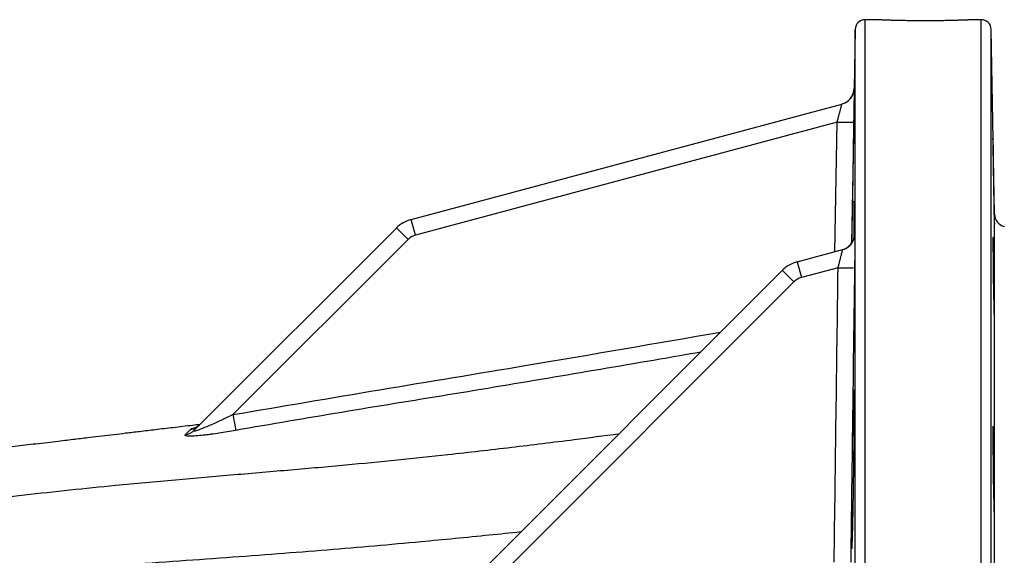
# Model space of a CAD drawing. Header units: millimetres. Extents: x 1936 to 15946, y 2394 to 14725.
# Tile 14 of 24: x 8834 to 10321, y 5361 to 6170. Entities that reach past the tile are written whole.
import ezdxf

# ---------------------------------------------------------------- set-up
doc = ezdxf.new("R2010")
doc.units = ezdxf.units.MM
doc.header["$LTSCALE"] = 5

msp = doc.modelspace()

# ---------------------------------------------------------------- linework, layer by layer
at = {"color": 7, "linetype": 'Continuous', "lineweight": 25}
for p, q in [((10136.1, 6169.9), (10110.8, 6169.9)), ((10286.3, 6169.9), (10265.9, 6169.9)), ((10095.8, 6155.2), (10094.3, 6066.2)), ((10306.2, 5876.4), (10301.3, 6155.2)), ((9425.1, 5868.2), (10075.8, 6042.5)), ((10068.5, 6015.2), (9431.5, 5844.5)), ((9431.5, 5844.5), (9425.1, 5868.2)), ((9097.2, 5549.8), (9402.7, 5855.2)), ((9420.3, 5838), (9155.6, 5573.3)), ((10008.1, 5804.1), (10076.6, 5822.5)), ((10008.1, 5804.1), (10014.5, 5780.4)), ((9260, 5065.5), (9985.7, 5791.2)), ((10070, 5795.2), (10014.5, 5780.4)), ((10003.3, 5773.9), (9220, 4990.7))]:
    msp.add_line(p, q, dxfattribs=at)
at = {"color": 8, "linetype": 'Continuous', "lineweight": 25}
for p, q in [((10110.8, 4394.9), (10110.8, 6169.9)), ((10286.3, 4394.9), (10286.3, 6169.9)), ((10095.8, 4394.9), (10095.8, 6155.2)), ((10301.3, 4394.9), (10301.3, 6155.2)), ((10094.1, 6063.7), (10094.3, 6066.2)), ((10065.1, 5819.4), (10068.5, 6015.2)), ((10306.2, 4394.9), (10306.2, 5876.4)), ((10094.6, 5845.6), (10094.7, 5846.1))]:
    msp.add_line(p, q, dxfattribs=at)
at = {"color": 8, "linetype": 'Continuous', "lineweight": 25, "flags": 128}
msp.add_lwpolyline([(10093.4, 6015.2), (10092.5, 5965.2), (10090.2, 5832.3)], dxfattribs=at)
at = {"color": 7, "linetype": 'Continuous', "lineweight": 25, "flags": 128}
for points in [[(9420.3, 5838), (9416.8, 5841.4), (9413.6, 5844.7), (9410.5, 5847.7), (9407.9, 5850.3), (9405.7, 5852.4), (9404.1, 5854), (9403.1, 5854.9), (9402.7, 5855.2)], [(9985.7, 5791.2), (9986, 5790.8), (9987.1, 5789.9), (9988.7, 5788.3), (9990.9, 5786.2), (9993.5, 5783.6), (9996.6, 5780.6), (9999.8, 5777.3), (10003.3, 5773.9)], [(9155.6, 5573.3), (9156.3, 5569), (9157.1, 5564.9), (9157.8, 5561), (9158.4, 5557.5), (9158.9, 5554.6), (9159.3, 5552.2), (9159.7, 5550.4), (9159.8, 5549.4)]]:
    msp.add_lwpolyline(points, dxfattribs=at)
at = {"color": 7, "linetype": 'Continuous', "lineweight": 25}
for centre, radius, start, end in [((10110.8, 6154.9), 15, 90, 179), ((10286.3, 6154.9), 15, 1, 90), ((10069.3, 6066.7), 25, 285, 358.9719), ((10069.3, 6066.7), 25, 285, 353.0995), ((10081.2, 6386.2), 371.2, 268.0461, 271.8876), ((10326.2, 5876.7), 20, 181, 255.1663), ((9438, 5819.9), 50, 105, 135), ((9437.9, 5820.3), 25, 105, 135), ((10069.7, 5846.5), 25, 285, 308.7076), ((10070.1, 5846.6), 25, 285, 308.8234), ((10021, 5755.8), 50, 105, 135), ((10081.5, 6174), 378.9, 268.2642, 272.0278), ((10020.9, 5756.2), 25, 105, 135), ((9080.4, 5566.7), 23.9, 278.4196, 314.9263), ((9088, 5575.2), 24.5, 278.2621, 314.9674)]:
    msp.add_arc(centre, radius, start, end, dxfattribs=at)
at = {"color": 8, "linetype": 'Continuous', "lineweight": 25}
for centre, start, end in [((10070.1, 5846.6), 308.8238, 359.1587), ((10069.7, 5846.5), 308.708, 359.1452)]:
    msp.add_arc(centre, 25, start, end, dxfattribs=at)
at = {"color": 7, "linetype": 'Continuous', "lineweight": 25}
for points, knots in [([(10136.1, 6169.9), (10136.3, 6169.9), (10136.6, 6169.9), (10139.4, 6169.8), (10143.9, 6169.6), (10150, 6169.4), (10157.6, 6169.2), (10166.4, 6169), (10176.2, 6168.9), (10186.6, 6168.8), (10197.6, 6168.7), (10208.5, 6168.7), (10219.3, 6168.8), (10229.6, 6168.9), (10239.1, 6169.1), (10247.4, 6169.3), (10254.5, 6169.5), (10260, 6169.7), (10263.9, 6169.8), (10265.9, 6169.9), (10265.9, 6169.9), (10265.9, 6169.9)], [0, 0, 0, 0, 0.052903, 0.107341, 0.160243, 0.214679, 0.267604, 0.322062, 0.375001, 0.429476, 0.48239, 0.536841, 0.589731, 0.644154, 0.697057, 0.751493, 0.804427, 0.858896, 0.911829, 0.9663, 1, 1, 1, 1]), ([(10094.3, 6066.2), (10094.3, 6066.2), (10094.3, 6066.2), (10094.3, 6065.8), (10094.3, 6065.6), (10094.3, 6064.5), (10094.2, 6063.5), (10094.2, 6061.6), (10094.2, 6060.8), (10094.2, 6059.2), (10094.1, 6058.3), (10094.1, 6055.5), (10094.1, 6053.4), (10094, 6049.8), (10094, 6048.5), (10093.9, 6045.9), (10093.9, 6044.6), (10093.8, 6040.4), (10093.8, 6037.5), (10093.7, 6032.9), (10093.7, 6031.4), (10093.6, 6028.2), (10093.6, 6026.6), (10093.5, 6021.8), (10093.5, 6018.5), (10093.4, 6015.2)], [0, 0, 0, 0, 0.0625, 0.0625, 0.125, 0.125, 0.25, 0.25, 0.3125, 0.3125, 0.375, 0.375, 0.5, 0.5, 0.5625, 0.5625, 0.625, 0.625, 0.75, 0.75, 0.8125, 0.8125, 0.875, 0.875, 1, 1, 1, 1]), ([(10068.5, 6015.2), (10069.4, 6018.6), (10070.3, 6021.9), (10071.6, 6026.7), (10072, 6028.2), (10072.6, 6030.4), (10072.7, 6031.1), (10073.1, 6032.5), (10073.3, 6033.2), (10073.8, 6035.2), (10074.1, 6036.3), (10074.7, 6038.5), (10074.9, 6039.4), (10075.3, 6040.9), (10075.5, 6041.5), (10075.6, 6042.1), (10075.7, 6042.3), (10075.7, 6042.5), (10075.8, 6042.5), (10075.8, 6042.5)], [0, 0, 0, 0, 0.25, 0.25, 0.375, 0.375, 0.4375, 0.4375, 0.5, 0.5, 0.625, 0.625, 0.75, 0.75, 0.875, 0.875, 0.9375, 0.9375, 1, 1, 1, 1]), ([(10090.8, 5833.4), (10090.8, 5834.4), (10091, 5839.5), (10091.2, 5851.1), (10091.5, 5867.9), (10091.9, 5886.5), (10092.2, 5906.2), (10092.6, 5926.4), (10092.9, 5946.7), (10093.2, 5966.3), (10093.5, 5984.8), (10093.8, 6001.6), (10094, 6016.3), (10094.1, 6028.4), (10094.2, 6037.6), (10094.3, 6043.4), (10094.3, 6046), (10094.2, 6045.6), (10094.2, 6045.5)], [0, 0, 0, 0, 0.018143, 0.086884, 0.155636, 0.224388, 0.293149, 0.361909, 0.430672, 0.499436, 0.568194, 0.636953, 0.705703, 0.774454, 0.843195, 0.911936, 0.980671, 1, 1, 1, 1]), ([(10305.9, 5879.9), (10306, 5876.8), (10306, 5874.1), (10306.1, 5870.6), (10306.1, 5869.5), (10306.1, 5867.5), (10306.1, 5866.6), (10306.1, 5864.1), (10306.1, 5862.9), (10306.1, 5861.7), (10306.1, 5861.3), (10306.1, 5860.9), (10306.1, 5860.8), (10306.1, 5860.8), (10306.1, 5861.2), (10306.1, 5862.5), (10306, 5863), (10306, 5864.2), (10306, 5865.7), (10305.9, 5867.5), (10305.9, 5869.5), (10305.9, 5870.6), (10305.8, 5874.1), (10305.7, 5876.8), (10305.6, 5881.3), (10305.6, 5882.9), (10305.5, 5886.2), (10305.5, 5887.9), (10305.4, 5893.2), (10305.3, 5897), (10305.2, 5902.9), (10305.2, 5904.9), (10305.1, 5909), (10305.1, 5911), (10305, 5917.3), (10304.9, 5921.5), (10304.7, 5930.1), (10304.7, 5934.3), (10304.6, 5940.5), (10304.5, 5942.6), (10304.5, 5946.7), (10304.4, 5948.7), (10304.3, 5954.6), (10304.3, 5958.3), (10304.2, 5963.6), (10304.2, 5965.4), (10304.1, 5968.7), (10304.1, 5970.3), (10304, 5974.8), (10304, 5977.4), (10304, 5981), (10303.9, 5982.1), (10303.9, 5984.1), (10303.9, 5985.9), (10303.9, 5987.4), (10303.9, 5988.6), (10303.9, 5989.1), (10303.9, 5990.4), (10303.9, 5990.8), (10303.9, 5990.8), (10303.9, 5990.7), (10303.9, 5990.3), (10303.9, 5990), (10304, 5988.8), (10304, 5987.5), (10304.1, 5985.1), (10304.1, 5984.2), (10304.1, 5982.2), (10304.1, 5981.1), (10304.2, 5977.6), (10304.3, 5974.9), (10304.4, 5970.3), (10304.4, 5968.7), (10304.5, 5965.5), (10304.5, 5962.1), (10304.6, 5958.4), (10304.7, 5954.7), (10304.7, 5952.7), (10304.8, 5946.8), (10304.9, 5942.8), (10305, 5934.4), (10305.1, 5930.1), (10305.2, 5921.7), (10305.3, 5917.4), (10305.4, 5911.2), (10305.5, 5909.1), (10305.5, 5905), (10305.6, 5901), (10305.6, 5897.2), (10305.7, 5893.4), (10305.7, 5891.6), (10305.8, 5886.2), (10305.9, 5882.9), (10305.9, 5879.9)], [0, 0, 0, 0, 0.03125, 0.03125, 0.046875, 0.046875, 0.0625, 0.0625, 0.09375, 0.09375, 0.109375, 0.109375, 0.125, 0.125, 0.15625, 0.15625, 0.171875, 0.171875, 0.1875, 0.203125, 0.203125, 0.21875, 0.21875, 0.25, 0.25, 0.265625, 0.265625, 0.28125, 0.28125, 0.3125, 0.3125, 0.328125, 0.328125, 0.34375, 0.34375, 0.375, 0.375, 0.40625, 0.40625, 0.421875, 0.421875, 0.4375, 0.4375, 0.46875, 0.46875, 0.484375, 0.484375, 0.5, 0.5, 0.53125, 0.53125, 0.546875, 0.546875, 0.5625, 0.578125, 0.578125, 0.59375, 0.59375, 0.625, 0.625, 0.640625, 0.640625, 0.65625, 0.65625, 0.6875, 0.6875, 0.703125, 0.703125, 0.71875, 0.71875, 0.75, 0.75, 0.765625, 0.765625, 0.78125, 0.796875, 0.796875, 0.8125, 0.8125, 0.84375, 0.84375, 0.875, 0.875, 0.90625, 0.90625, 0.921875, 0.921875, 0.9375, 0.953125, 0.953125, 0.96875, 0.96875, 1, 1, 1, 1]), ([(10094, 5840.7), (10094, 5844.4), (10094.1, 5853.7), (10094.2, 5866.4), (10094.3, 5878.5), (10094.3, 5887.7), (10094.2, 5893.6), (10094.1, 5896.2), (10094, 5895.7), (10094, 5895.6)], [0, 0, 0, 0, 0.10786, 0.276801, 0.445742, 0.614667, 0.783592, 0.952514, 1, 1, 1, 1]), ([(10095.1, 5846.2), (10095.2, 5846.2), (10095.2, 5845.9), (10095.2, 5844.9), (10095.2, 5844.5), (10095.3, 5843.5), (10095.3, 5842.9), (10095.3, 5841), (10095.3, 5839.4), (10095.3, 5836.6), (10095.3, 5835.5), (10095.3, 5833.4), (10095.3, 5832.3), (10095.2, 5828.7), (10095.2, 5826.2), (10095.2, 5820.6), (10095.2, 5817.7), (10095.1, 5813.1), (10095.1, 5811.6), (10095.1, 5808.4), (10095, 5806.8), (10095, 5801.9), (10094.9, 5798.6), (10094.9, 5795.3)], [0, 0, 0, 0, 0.125, 0.125, 0.1875, 0.1875, 0.25, 0.25, 0.375, 0.375, 0.4375, 0.4375, 0.5, 0.5, 0.625, 0.625, 0.75, 0.75, 0.8125, 0.8125, 0.875, 0.875, 1, 1, 1, 1]), ([(10094.5, 5843.9), (10094.5, 5843.7), (10094.5, 5843.4), (10094.3, 5842.1), (10093.8, 5839.9), (10092.7, 5836.2), (10090.1, 5831.8), (10087.4, 5828.5), (10085.5, 5827.2), (10085.3, 5827)], [0, 0, 0, 0, 0.085558, 0.154243, 0.259297, 0.422579, 0.678866, 0.963398, 1, 1, 1, 1]), ([(10094.5, 5843.4), (10094.5, 5844.2), (10094.6, 5845.4), (10094.6, 5845.6), (10094.6, 5845.6)], [0, 0, 0, 0, 0.686439, 1, 1, 1, 1]), ([(10306.1, 5730), (10306.1, 5727), (10306.1, 5724.3), (10306.1, 5720.8), (10306.1, 5719.7), (10306.1, 5717.6), (10306.1, 5716.7), (10306.1, 5714.3), (10306.1, 5713.1), (10306.1, 5711.8), (10306.1, 5711.5), (10306, 5711.1), (10306, 5711), (10306, 5711), (10305.9, 5711.4), (10305.9, 5712.6), (10305.8, 5713.1), (10305.8, 5714.4), (10305.7, 5715.8), (10305.7, 5717.6), (10305.6, 5719.6), (10305.6, 5720.7), (10305.5, 5724.3), (10305.4, 5727), (10305.3, 5731.5), (10305.3, 5733), (10305.2, 5736.4), (10305.2, 5738.1), (10305, 5743.4), (10305, 5747.1), (10304.9, 5753), (10304.8, 5755), (10304.8, 5759.1), (10304.7, 5761.2), (10304.6, 5767.4), (10304.5, 5771.6), (10304.4, 5780.2), (10304.4, 5784.4), (10304.3, 5790.7), (10304.2, 5792.7), (10304.2, 5796.8), (10304.2, 5798.8), (10304.1, 5804.8), (10304.1, 5808.5), (10304, 5813.8), (10304, 5815.5), (10304, 5818.8), (10303.9, 5820.4), (10303.9, 5824.9), (10303.9, 5827.6), (10303.9, 5831.2), (10303.9, 5832.3), (10303.9, 5834.3), (10303.9, 5836.1), (10303.9, 5837.5), (10303.9, 5838.8), (10303.9, 5839.3), (10303.9, 5840.5), (10304, 5841), (10304, 5841), (10304, 5840.9), (10304.1, 5840.5), (10304.1, 5840.1), (10304.2, 5838.9), (10304.2, 5837.7), (10304.3, 5835.2), (10304.3, 5834.3), (10304.4, 5832.3), (10304.4, 5831.2), (10304.5, 5827.7), (10304.6, 5825), (10304.7, 5820.5), (10304.7, 5818.9), (10304.8, 5815.6), (10304.9, 5812.2), (10304.9, 5808.6), (10305, 5804.8), (10305, 5802.9), (10305.1, 5797), (10305.2, 5792.9), (10305.4, 5784.6), (10305.4, 5780.3), (10305.6, 5771.8), (10305.6, 5767.6), (10305.7, 5761.3), (10305.8, 5759.2), (10305.8, 5755.1), (10305.9, 5751.1), (10305.9, 5747.3), (10306, 5743.5), (10306, 5741.7), (10306, 5736.4), (10306.1, 5733), (10306.1, 5730)], [0, 0, 0, 0, 0.03125, 0.03125, 0.046875, 0.046875, 0.0625, 0.0625, 0.09375, 0.09375, 0.109375, 0.109375, 0.125, 0.125, 0.15625, 0.15625, 0.171875, 0.171875, 0.1875, 0.203125, 0.203125, 0.21875, 0.21875, 0.25, 0.25, 0.265625, 0.265625, 0.28125, 0.28125, 0.3125, 0.3125, 0.328125, 0.328125, 0.34375, 0.34375, 0.375, 0.375, 0.40625, 0.40625, 0.421875, 0.421875, 0.4375, 0.4375, 0.46875, 0.46875, 0.484375, 0.484375, 0.5, 0.5, 0.53125, 0.53125, 0.546875, 0.546875, 0.5625, 0.578125, 0.578125, 0.59375, 0.59375, 0.625, 0.625, 0.640625, 0.640625, 0.65625, 0.65625, 0.6875, 0.6875, 0.703125, 0.703125, 0.71875, 0.71875, 0.75, 0.75, 0.765625, 0.765625, 0.78125, 0.796875, 0.796875, 0.8125, 0.8125, 0.84375, 0.84375, 0.875, 0.875, 0.90625, 0.90625, 0.921875, 0.921875, 0.9375, 0.953125, 0.953125, 0.96875, 0.96875, 1, 1, 1, 1]), ([(10070, 5795.2), (10070.4, 5796.9), (10070.9, 5798.6), (10071.7, 5801.9), (10072.1, 5803.6), (10072.9, 5806.7), (10073.3, 5808.3), (10074.1, 5811.2), (10074.4, 5812.6), (10074.9, 5814.5), (10075, 5815.2), (10075.3, 5816.3), (10075.4, 5816.9), (10075.8, 5818.5), (10076, 5819.4), (10076.4, 5820.9), (10076.5, 5821.5), (10076.6, 5822.3), (10076.7, 5822.5), (10076.6, 5822.5)], [0, 0, 0, 0, 0.125, 0.125, 0.25, 0.25, 0.375, 0.375, 0.5, 0.5, 0.5625, 0.5625, 0.625, 0.625, 0.75, 0.75, 0.875, 0.875, 1, 1, 1, 1]), ([(10090.7, 5371.3), (10090.8, 5371.2), (10090.9, 5370.8), (10091.1, 5373.6), (10091.4, 5379.6), (10091.8, 5389), (10092.1, 5401.3), (10092.5, 5416.1), (10092.8, 5433), (10093.1, 5451.6), (10093.4, 5471.3), (10093.7, 5491.6), (10093.9, 5511.8), (10094.1, 5531.4), (10094.2, 5549.9), (10094.2, 5566.8), (10094.3, 5581.4), (10094.2, 5593.5), (10094.1, 5602.7), (10093.9, 5608.5), (10093.8, 5611.1), (10093.7, 5610.7), (10093.7, 5610.6)], [0, 0, 0, 0, 0.01842, 0.072108, 0.125806, 0.179503, 0.233208, 0.286913, 0.34062, 0.394328, 0.448032, 0.501737, 0.555435, 0.609133, 0.662825, 0.716516, 0.770202, 0.823887, 0.877572, 0.931256, 0.984943, 1, 1, 1, 1]), ([(10093.5, 5610), (10093.4, 5609.3), (10093.3, 5608.1), (10093.2, 5604.9), (10093.1, 5602.9), (10092.9, 5599.2), (10092.9, 5597.9), (10092.8, 5595), (10092.7, 5593.5), (10092.6, 5588.6), (10092.5, 5585), (10092.3, 5577.1), (10092.2, 5572.8), (10092, 5563.6), (10091.8, 5558.8), (10091.7, 5551.1), (10091.6, 5548.5), (10091.5, 5543.2), (10091.5, 5540.4), (10091.3, 5532.1), (10091.2, 5526.4), (10091.2, 5520.6)], [0, 0, 0, 0, 0.125, 0.125, 0.25, 0.25, 0.3125, 0.3125, 0.375, 0.375, 0.5, 0.5, 0.625, 0.625, 0.75, 0.75, 0.8125, 0.8125, 0.875, 0.875, 1, 1, 1, 1]), ([(9097.2, 5549.8), (9097, 5549.5), (9096.8, 5549.3), (9096.6, 5549), (9096.7, 5548.8), (9096.9, 5548.6), (9097.1, 5548.6), (9097.7, 5548.6), (9098.1, 5548.7), (9099, 5548.9), (9099.5, 5549), (9100.5, 5549.3), (9101.1, 5549.4), (9102.8, 5550), (9104.1, 5550.4), (9106.7, 5551.4), (9108, 5551.9), (9110.7, 5553), (9112, 5553.5), (9116.1, 5555.2), (9118.9, 5556.4), (9127.4, 5560.1), (9133, 5562.6), (9144.3, 5567.9), (9149.9, 5570.6), (9155.6, 5573.3)], [0, 0, 0, 0, 0.03125, 0.03125, 0.0625, 0.0625, 0.09375, 0.09375, 0.125, 0.125, 0.15625, 0.15625, 0.1875, 0.1875, 0.25, 0.25, 0.3125, 0.3125, 0.375, 0.375, 0.5, 0.5, 0.75, 0.75, 1, 1, 1, 1]), ([(9105.8, 5558.3), (9102.1, 5557.9), (9088.6, 5556.3), (9066.1, 5553.6), (9039.4, 5550.5), (9015.5, 5547.6), (8994.5, 5545.1), (8975.6, 5542.9), (8957.4, 5540.7), (8938, 5538.3), (8916.1, 5535.7), (8889, 5532.5), (8858.4, 5528.9), (8826.2, 5525.2), (8796.3, 5521.7), (8769.5, 5518.7), (8745.5, 5516.1), (8722.6, 5513.6), (8699.6, 5511.1), (8674.2, 5508.5), (8647.7, 5505.8), (8623.3, 5503.4), (8599.2, 5501), (8576.7, 5498.9), (8554, 5496.9), (8533.3, 5495), (8516.9, 5493.6), (8505.4, 5492.6), (8498.3, 5492), (8491.2, 5491.4), (8483.7, 5490.8), (8474.6, 5490.1), (8462.6, 5489.1), (8453.5, 5488.4), (8448.4, 5488)], [0, 0, 0, 0, 0.015109, 0.054764, 0.091423, 0.124139, 0.152902, 0.177763, 0.202377, 0.228731, 0.260128, 0.296549, 0.345777, 0.393569, 0.43767, 0.47805, 0.513978, 0.546729, 0.583479, 0.624216, 0.667117, 0.706839, 0.741998, 0.785373, 0.818284, 0.855334, 0.889765, 0.901791, 0.914028, 0.926159, 0.938174, 0.952588, 0.973208, 1, 1, 1, 1]), ([(9159.8, 5549.4), (9155.6, 5548.7), (9151.4, 5547.9), (9143, 5546.5), (9138.9, 5545.9), (9130.6, 5544.6), (9126.6, 5544.1), (9120.6, 5543.3), (9118.6, 5543), (9114.6, 5542.5), (9112.7, 5542.3), (9106.9, 5541.7), (9103.2, 5541.3), (9098.1, 5541), (9096.4, 5540.9), (9093.3, 5540.8), (9091.8, 5540.8), (9089.8, 5540.8), (9089.2, 5540.8), (9088, 5540.9), (9087.5, 5540.9), (9086, 5541.1), (9085.2, 5541.2), (9084.3, 5541.5), (9084, 5541.6), (9083.7, 5541.8), (9083.6, 5542), (9083.4, 5542.4), (9083.5, 5542.7), (9083.8, 5543.1)], [0, 0, 0, 0, 0.125, 0.125, 0.25, 0.25, 0.375, 0.375, 0.4375, 0.4375, 0.5, 0.5, 0.625, 0.625, 0.6875, 0.6875, 0.75, 0.75, 0.78125, 0.78125, 0.8125, 0.8125, 0.875, 0.875, 0.90625, 0.90625, 0.9375, 0.9375, 1, 1, 1, 1]), ([(9104.9, 5557.6), (9104.5, 5557.2), (9103.4, 5556), (9101.4, 5554.6), (9099.6, 5553.6), (9098.6, 5553.2), (9098.5, 5553.2), (9098.5, 5553.2)], [0, 0, 0, 0, 0.1455128, 0.4073784, 0.6318209, 0.8230096, 1, 1, 1, 1]), ([(10306.1, 5445), (10306.1, 5441.9), (10306.1, 5439.2), (10306.1, 5435.7), (10306.1, 5434.6), (10306.1, 5432.6), (10306.1, 5431.7), (10306, 5429.2), (10306, 5428), (10305.9, 5426.8), (10305.9, 5426.4), (10305.9, 5426), (10305.8, 5425.9), (10305.7, 5425.9), (10305.7, 5426.3), (10305.6, 5427.6), (10305.6, 5428.1), (10305.5, 5429.3), (10305.4, 5430.8), (10305.4, 5432.6), (10305.3, 5434.6), (10305.2, 5435.7), (10305.1, 5439.2), (10305.1, 5441.9), (10305, 5446.4), (10304.9, 5448), (10304.8, 5451.3), (10304.8, 5453), (10304.7, 5458.3), (10304.6, 5462.1), (10304.5, 5468), (10304.5, 5470), (10304.4, 5474.1), (10304.4, 5476.1), (10304.3, 5482.4), (10304.2, 5486.6), (10304.1, 5495.2), (10304.1, 5499.4), (10304, 5505.6), (10304, 5507.7), (10304, 5511.8), (10304, 5513.8), (10303.9, 5519.7), (10303.9, 5523.5), (10303.9, 5528.8), (10303.9, 5530.5), (10303.9, 5533.8), (10303.9, 5535.4), (10303.9, 5539.9), (10303.9, 5542.6), (10303.9, 5546.1), (10303.9, 5547.2), (10303.9, 5549.2), (10304, 5551.1), (10304, 5552.5), (10304, 5553.7), (10304, 5554.2), (10304.1, 5555.5), (10304.1, 5555.9), (10304.2, 5555.9), (10304.2, 5555.8), (10304.3, 5555.4), (10304.3, 5555.1), (10304.4, 5553.8), (10304.5, 5552.6), (10304.6, 5550.2), (10304.6, 5549.3), (10304.7, 5547.3), (10304.7, 5546.2), (10304.8, 5542.6), (10304.9, 5540), (10305, 5535.4), (10305.1, 5533.8), (10305.1, 5530.5), (10305.2, 5527.1), (10305.3, 5523.5), (10305.4, 5519.8), (10305.4, 5517.8), (10305.5, 5511.9), (10305.6, 5507.8), (10305.7, 5499.5), (10305.7, 5495.2), (10305.9, 5486.7), (10305.9, 5482.5), (10306, 5476.2), (10306, 5474.1), (10306, 5470.1), (10306.1, 5466.1), (10306.1, 5462.2), (10306.1, 5458.5), (10306.1, 5456.7), (10306.1, 5451.3), (10306.1, 5448), (10306.1, 5445)], [0, 0, 0, 0, 0.03125, 0.03125, 0.046875, 0.046875, 0.0625, 0.0625, 0.09375, 0.09375, 0.109375, 0.109375, 0.125, 0.125, 0.15625, 0.15625, 0.171875, 0.171875, 0.1875, 0.203125, 0.203125, 0.21875, 0.21875, 0.25, 0.25, 0.265625, 0.265625, 0.28125, 0.28125, 0.3125, 0.3125, 0.328125, 0.328125, 0.34375, 0.34375, 0.375, 0.375, 0.40625, 0.40625, 0.421875, 0.421875, 0.4375, 0.4375, 0.46875, 0.46875, 0.484375, 0.484375, 0.5, 0.5, 0.53125, 0.53125, 0.546875, 0.546875, 0.5625, 0.578125, 0.578125, 0.59375, 0.59375, 0.625, 0.625, 0.640625, 0.640625, 0.65625, 0.65625, 0.6875, 0.6875, 0.703125, 0.703125, 0.71875, 0.71875, 0.75, 0.75, 0.765625, 0.765625, 0.78125, 0.796875, 0.796875, 0.8125, 0.8125, 0.84375, 0.84375, 0.875, 0.875, 0.90625, 0.90625, 0.921875, 0.921875, 0.9375, 0.953125, 0.953125, 0.96875, 0.96875, 1, 1, 1, 1]), ([(10090.3, 5457.3), (10090.3, 5451.7), (10090.2, 5446.2), (10090.2, 5435.6), (10090.1, 5430.4), (10090.1, 5420.5), (10090.1, 5415.8), (10090.1, 5409.1), (10090.1, 5407), (10090.1, 5402.9), (10090.1, 5400.9), (10090.1, 5395.2), (10090.1, 5391.8), (10090.1, 5387.2), (10090.2, 5385.7), (10090.2, 5383), (10090.2, 5381.8), (10090.3, 5378.3), (10090.3, 5376.4), (10090.4, 5373.4), (10090.5, 5372.3), (10090.6, 5371.7)], [0, 0, 0, 0, 0.125, 0.125, 0.25, 0.25, 0.375, 0.375, 0.4375, 0.4375, 0.5, 0.5, 0.625, 0.625, 0.6875, 0.6875, 0.75, 0.75, 0.875, 0.875, 1, 1, 1, 1])]:
    msp.add_open_spline(points, degree=3, knots=knots, dxfattribs=at)
for points in [[(10094.7, 5846.1), (10094.8, 5846.1), (10095, 5846.2), (10095.1, 5846.2)], [(10064.1, 5350.2), (10065.9, 5498.6), (10067.9, 5646.9), (10070, 5795.2)], [(10094.9, 5795.3), (10093.6, 5703.8), (10092.3, 5612.2), (10091.2, 5520.6)], [(9083.8, 5543.1), (9086.9, 5546.2), (9089.5, 5548.8), (9091.5, 5550.9)], [(10091.2, 5520.6), (10090.9, 5499.5), (10090.6, 5478.4), (10090.3, 5457.3)], [(10090.3, 5457.3), (10089.9, 5421.7), (10089.4, 5386), (10089, 5350.3)]]:
    msp.add_open_spline(points, degree=3, dxfattribs=at)
at = {"color": 8, "linetype": 'Continuous', "lineweight": 25}
for points, knots in [([(9155.6, 5573.3), (9229.5, 5585.9), (9377.5, 5611), (9623.3, 5651.4), (9794.9, 5681.1), (9892.5, 5698)], [0, 0, 0, 0, 0.301135, 0.602277, 1, 1, 1, 1]), ([(9862.1, 5667.6), (9841.7, 5664), (9714.6, 5642.1), (9533.9, 5611.5), (9320, 5576.9), (9213.2, 5558.6), (9159.8, 5549.4)], [0, 0, 0, 0, 0.087081, 0.543536, 0.771771, 1, 1, 1, 1]), ([(9091.5, 5550.9), (9091.6, 5551.1), (9091.9, 5551.3), (9092.7, 5551.7), (9093.2, 5551.9), (9095, 5552.5), (9096.5, 5553), (9098.4, 5553.4)], [0, 0, 0, 0, 0.25, 0.25, 0.5, 0.5, 1, 1, 1, 1]), ([(9738.4, 5543.9), (9716, 5540.9), (9661.7, 5533.8), (9575.6, 5523.3), (9486.6, 5513.1), (9403.1, 5504.2), (9324.2, 5496.6), (9241.9, 5489.3), (9156.2, 5482), (9067.8, 5474.4), (8962.1, 5464.7), (8842.1, 5452.2), (8708.3, 5434.4), (8575.9, 5412.6), (8444.3, 5387.9), (8313.6, 5361), (8184.7, 5332.5), (8101.1, 5312.9), (8059.4, 5303.1)], [0, 0, 0, 0, 0.036964, 0.089822, 0.143754, 0.187103, 0.232225, 0.280209, 0.330909, 0.383879, 0.438253, 0.521648, 0.60236, 0.681979, 0.761767, 0.84154, 0.921028, 1, 1, 1, 1]), ([(9590.5, 5396), (9574.6, 5394.3), (9524, 5389.1), (9450.4, 5382), (9368.9, 5374.6), (9296.7, 5368.5), (9222, 5362.6), (9144.2, 5356.9), (9063.6, 5351.1), (8981.1, 5345.2), (8875.7, 5337.2), (8751, 5326.8), (8608.3, 5311.9), (8468.4, 5293.8), (8330.5, 5273.7), (8194.4, 5251.7), (8060.7, 5228.7), (7974.4, 5212.9), (7931.3, 5205)], [0, 0, 0, 0, 0.026437, 0.084285, 0.124119, 0.16515, 0.208381, 0.253982, 0.301751, 0.351243, 0.401796, 0.492078, 0.578962, 0.663866, 0.748495, 0.832802, 0.916662, 1, 1, 1, 1])]:
    msp.add_open_spline(points, degree=3, knots=knots, dxfattribs=at)

doc.saveas('drawing.dxf')
